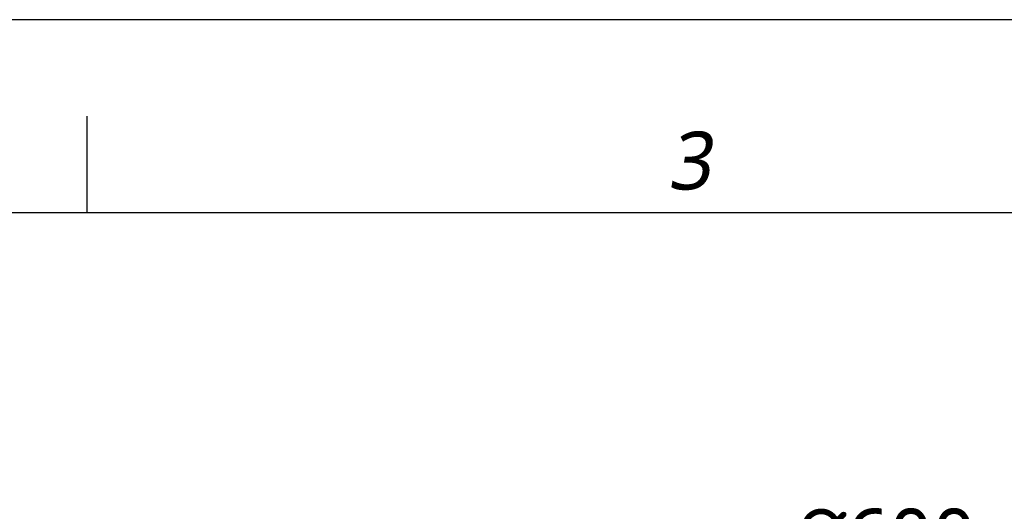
# Model space of a CAD drawing. Header units: millimetres. Extents: x 0 to 12710, y 0 to 5940.
# Tile 213 of 241: x 7307 to 8328, y 5430 to 5940. Entities that reach past the tile are written whole.
import ezdxf

# ---------------------------------------------------------------- set-up
doc = ezdxf.new("R2010")
doc.units = ezdxf.units.MM
doc.header["$LTSCALE"] = 231.275
doc.header["$PDMODE"] = 3
doc.header["$PDSIZE"] = 0.3125
doc.layers.get('0').update_dxf_attribs({"linetype": 'CONTINUOUS'})
doc.layers.get('Defpoints').update_dxf_attribs({"linetype": 'CONTINUOUS'})
doc.styles.get("Standard").update_dxf_attribs({"font": 'malgun.ttf'})
doc.styles.add('TEXTSTYLE_2', font='malgun.ttf')
doc.dimstyles.new('DIMSTYLE_1', dxfattribs={"dimtxt": 15, "dimasz": 7.5, "dimexe": 1, "dimexo": 0.5, "dimtad": 1, "dimlfac": 0.2, "dimdsep": 46, "dimtxsty": 'Standard', "dimblk": '_FILLED', "dimblk1": '_FILLED', "dimblk2": '_FILLED', "dimcen": 0.09, "dimclrt": 134, "dimazin": 2, "dimtp": 0.3, "dimtm": 0.3, "dimtfac": 1, "dimtofl": 0, "dimtmove": 0, "dimatfit": 1, "dimldrblk": '_FILLED', "dimfxl": 0, "dimtolj": 1, "dimarcsym": 0})

# ---------------------------------------------------------------- blocks, each defined once
blk = doc.blocks.new('_FILLED')
at = {"color": 0, "linetype": 'ByBlock'}
blk.add_solid([(0, 0), (-1, 0.2), (-1, -0.2)], dxfattribs=at)
blk = doc.blocks.new('*D1127')
at = {"color": 0, "lineweight": -2}
for p, q in [((1204.41, 1731.13), (1260.51, 1790.23)), ((1260.51, 1790.23), (1321.93, 1790.23)), ((992.64, 1508.09), (992.82, 1508.09)), ((992.73, 1508), (992.73, 1508.18))]:
    blk.add_line(p, q, dxfattribs=at)
at = {"layer": 'Defpoints', "color": 0}
for p in [(1199.25, 1725.69), (786.21, 1290.49)]:
    blk.add_point(p, dxfattribs=at)
at = {"color": 0, "lineweight": -2, "xscale": 7.5, "yscale": 7.5, "zscale": 7.5, "rotation": 226.4961138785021}
blk.add_blockref('_FILLED', (1199.25, 1725.69), dxfattribs=at)
at = {"color": 134, "insert": (1267.31, 1810.86), "char_height": 15, "width": 48.4444, "attachment_point": 1, "line_spacing_factor": 0.9}
blk.add_mtext('\\A1;{\\fISOCPEUR|b0|i0|c0|p34;\\H1.33333x;%%C\\fMalgun Gothic|b0|i0|c129|p50;600}', dxfattribs=at)
blk = doc.blocks.new('RERE')
at = {"color": 134}
blk.add_line((1022.222, 1913.333), (1022.222, 1946.667), dxfattribs=at)
at = {"color": 7}
blk.add_line((166.667, 1913.333), (2733.333, 1913.333), dxfattribs=at)
at = {"color": 134, "insert": (1222.813, 1941.273), "char_height": 20, "width": 23, "attachment_point": 1, "line_spacing_factor": 0.9, "style": 'TEXTSTYLE_2'}
blk.add_mtext('\\Q10.0;3', dxfattribs=at)
at = {"color": 134}
dim = blk.add_diameter_dim_2p(p1=(786.205, 1290.489), p2=(1199.247, 1725.686), text='{\\fISOCPEUR|b0|i0|c0|p34;\\H1.33333x;%%C\\fMalgun Gothic|b0|i0|c129|p50;600}', dimstyle='DIMSTYLE_1', override={"dimtih": 1, "dimtoh": 1, "dimpost": '<>'}, dxfattribs=at)
dim.commit()
dim.dimension.update_dxf_attribs({"geometry": '*D1127', "text_midpoint": (1291.532, 1790.233), "dimtype": 163})

msp = doc.modelspace()

# ---------------------------------------------------------------- linework, layer by layer
at = {"color": 4}
msp.add_lwpolyline([(4310.1, 0), (12710.1, 0), (12710.1, 5940), (4310.1, 5940)], close=True, dxfattribs=at)

# ---------------------------------------------------------------- block references
at = {"xscale": 3, "yscale": 3, "zscale": 3}
msp.add_blockref('RERE', (4310.1, 0), dxfattribs=at)

doc.saveas('drawing.dxf')
